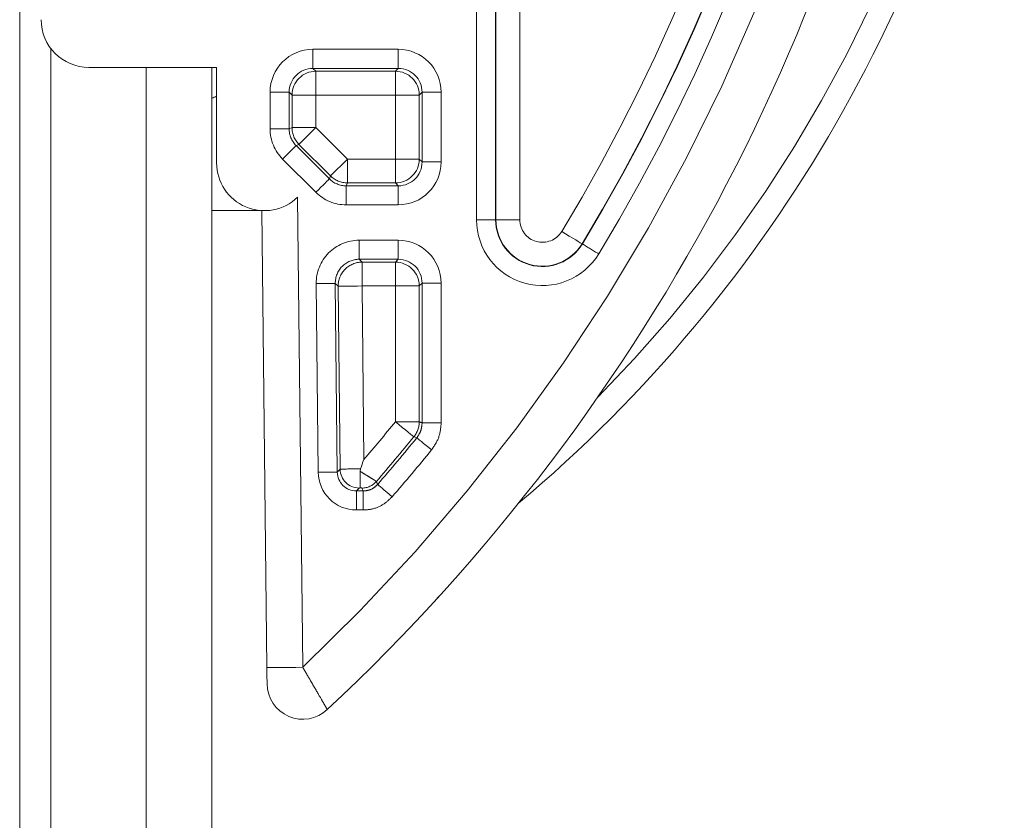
# Model space of a CAD drawing. Header units: millimetres. Extents: x 2 to 601, y 5 to 415.
# Tile 29 of 144: x 48.88 to 53, y 88.06 to 91.42. Entities that reach past the tile are written whole.
import ezdxf

# ---------------------------------------------------------------- set-up
doc = ezdxf.new("R2010")
doc.units = ezdxf.units.MM
doc.linetypes.add('PHANTOM', pattern=[12.7, 6.35, -1.27, 1.27, -1.27, 1.27, -1.27])

msp = doc.modelspace()

# ---------------------------------------------------------------- linework, layer by layer
at = {"color": 7, "linetype": 'Continuous', "lineweight": 15}
for p, q in [((48.8778, 158.0307), (48.8778, 48.4307)), ((49.1678, 91.2188), (49.7028, 91.2188)), ((49.6828, 48.4773), (49.6828, 91.2188)), ((49.7028, 90.8185), (49.7028, 91.2188)), ((49.8928, 90.6188), (49.6828, 90.6188)), ((49.9135, 88.7036), (49.8928, 90.6188)), ((50.3057, 89.5369), (50.3039, 89.5264)), ((50.6358, 89.0034), (50.6192, 88.9853))]:
    msp.add_line(p, q, dxfattribs=at)
at = {"color": 7, "linetype": 'PHANTOM', "lineweight": 0}
for p, q in [((50.7919, 90.5805), (50.7919, 93.1081)), ((50.8718, 93.1081), (50.8718, 90.5805)), ((50.8733, 90.5805), (50.8733, 93.1081)), ((50.9732, 93.1081), (50.9732, 90.5805)), ((49.0078, 91.2988), (49.0078, 48.4307)), ((50.1066, 91.2947), (50.4639, 91.2947)), ((50.1066, 91.2947), (50.1066, 91.2148)), ((50.4639, 91.2947), (50.4639, 91.2148)), ((49.4078, 48.4307), (49.4078, 91.2188)), ((50.4639, 91.2148), (50.1066, 91.2148)), ((50.1066, 91.2148), (50.1186, 91.2028)), ((50.4519, 91.2028), (50.4639, 91.2148)), ((50.1186, 91.2028), (50.4519, 91.2028)), ((50.1186, 91.2028), (50.1186, 91.1029)), ((50.4519, 91.1029), (50.4519, 91.2028)), ((49.9269, 90.9618), (49.9269, 91.1149)), ((49.9269, 91.1149), (50.0068, 91.1149)), ((50.0068, 91.1149), (50.0068, 90.9618)), ((50.0188, 91.1029), (50.0068, 91.1149)), ((50.0188, 90.9668), (50.0188, 91.1029)), ((50.0188, 91.1029), (50.1186, 91.1029)), ((50.1186, 91.1029), (50.1186, 90.9668)), ((50.4519, 91.1029), (50.1186, 91.1029)), ((50.4519, 90.8346), (50.4519, 91.1029)), ((50.4519, 91.1029), (50.5518, 91.1029)), ((50.5638, 91.1149), (50.5518, 91.1029)), ((50.5518, 91.1029), (50.5518, 90.8346)), ((50.5638, 90.8226), (50.5638, 91.1149)), ((50.6437, 91.1149), (50.5638, 91.1149)), ((50.6437, 91.1149), (50.6437, 90.8226)), ((50.0068, 90.9618), (50.0188, 90.9668)), ((50.0188, 90.9668), (50.1186, 90.9668)), ((50.1186, 90.9668), (50.048, 90.8961)), ((50.1186, 90.9668), (50.2508, 90.8346)), ((50.0068, 90.9618), (49.9269, 90.9618)), ((50.048, 90.8961), (50.036, 90.8912)), ((50.036, 90.8912), (50.1752, 90.752)), ((50.1802, 90.764), (50.048, 90.8961)), ((50.1187, 90.6955), (49.9795, 90.8347)), ((50.2508, 90.8346), (50.1802, 90.764)), ((50.2508, 90.8346), (50.2508, 90.7348)), ((50.2508, 90.8346), (50.4519, 90.8346)), ((50.4519, 90.8346), (50.4519, 90.7348)), ((50.4519, 90.8346), (50.5518, 90.8346)), ((50.5518, 90.8346), (50.5638, 90.8226)), ((50.6437, 90.8226), (50.5638, 90.8226)), ((50.1752, 90.752), (50.1802, 90.764)), ((50.2508, 90.7348), (50.2458, 90.7227)), ((50.2458, 90.7227), (50.2458, 90.6428)), ((50.2458, 90.7227), (50.4639, 90.7227)), ((50.4519, 90.7348), (50.2508, 90.7348)), ((50.4639, 90.7227), (50.4519, 90.7348)), ((50.4639, 90.7227), (50.4639, 90.6428)), ((50.0422, 90.6751), (50.0635, 88.7052)), ((50.4639, 90.6428), (50.2458, 90.6428)), ((50.7919, 90.5805), (50.8718, 90.5805)), ((50.8733, 90.5805), (50.8718, 90.5805)), ((50.9732, 90.5805), (50.8733, 90.5805)), ((50.2999, 90.4947), (50.4639, 90.4947)), ((50.2999, 90.4148), (50.2999, 90.4947)), ((50.4639, 90.4148), (50.4639, 90.4947)), ((51.2341, 90.4797), (51.2354, 90.4789)), ((50.4639, 90.4148), (50.2999, 90.4148)), ((50.2999, 90.4148), (50.3121, 90.4028)), ((50.3121, 90.4028), (50.4519, 90.4028)), ((50.3121, 90.4028), (50.3121, 90.3029)), ((50.4519, 90.4028), (50.4639, 90.4148)), ((50.4519, 90.3029), (50.4519, 90.4028)), ((50.1287, 89.5223), (50.1202, 90.313)), ((50.2001, 90.3139), (50.2086, 89.5232)), ((50.2122, 90.3018), (50.2001, 90.3139)), ((50.5638, 90.3149), (50.5518, 90.3029)), ((50.5638, 89.7295), (50.5638, 90.3149)), ((50.6437, 90.3149), (50.5638, 90.3149)), ((50.6437, 90.3149), (50.6437, 89.7295)), ((50.2205, 89.5352), (50.2122, 90.3018)), ((50.3121, 90.3029), (50.3199, 89.5759)), ((50.4519, 90.3029), (50.3121, 90.3029)), ((50.4519, 89.7338), (50.4519, 90.3029)), ((50.4519, 90.3029), (50.5518, 90.3029)), ((50.5518, 90.3029), (50.5518, 89.7338)), ((50.4519, 89.7338), (50.5518, 89.7338)), ((50.6437, 89.7295), (50.5638, 89.7295)), ((50.2086, 89.5232), (50.1287, 89.5223)), ((50.2086, 89.5232), (50.2205, 89.5352)), ((50.3004, 89.4562), (50.2885, 89.4442)), ((50.2885, 89.4442), (50.3174, 89.4442)), ((50.2885, 89.4442), (50.2885, 89.3643)), ((50.3174, 89.4442), (50.3119, 89.4562)), ((50.3174, 89.3643), (50.3174, 89.4442)), ((50.3174, 89.3643), (50.2885, 89.3643))]:
    msp.add_line(p, q, dxfattribs=at)
at = {"color": 7, "linetype": 'PHANTOM', "lineweight": 0, "flags": 128}
for points in [[(50.036, 90.8912), (50.0344, 90.8896), (50.0309, 90.8861), (50.0255, 90.8807), (50.0185, 90.8736), (50.01, 90.8652), (50.0005, 90.8556), (49.9902, 90.8454), (49.9795, 90.8347)], [(50.1752, 90.752), (50.1736, 90.7504), (50.1701, 90.7469), (50.1647, 90.7415), (50.1576, 90.7344), (50.1492, 90.726), (50.1396, 90.7165), (50.1294, 90.7062), (50.1187, 90.6955)], [(51.1487, 90.5315), (51.1648, 90.5217), (51.1804, 90.5123), (51.1948, 90.5035), (51.2076, 90.4958), (51.2182, 90.4894), (51.2264, 90.4844), (51.2317, 90.4812), (51.2341, 90.4797)], [(50.2122, 90.3018), (50.215, 90.3019), (50.2213, 90.3019), (50.2308, 90.302), (50.2432, 90.3022), (50.2582, 90.3023), (50.275, 90.3025), (50.2932, 90.3027), (50.3121, 90.3029)], [(50.5294, 89.6708), (50.5272, 89.6725), (50.5224, 89.6765), (50.515, 89.6825), (50.5053, 89.6904), (50.4937, 89.6998), (50.4807, 89.7104), (50.4666, 89.7219), (50.4519, 89.7338)], [(50.5415, 89.6665), (50.5349, 89.6688), (50.5294, 89.6708)], [(50.6035, 89.6162), (50.5918, 89.6257), (50.5805, 89.6349), (50.57, 89.6434), (50.5607, 89.6509), (50.553, 89.6572), (50.5471, 89.662), (50.5432, 89.6651), (50.5415, 89.6665)], [(50.3723, 89.4837), (50.3761, 89.4753), (50.3777, 89.4717)], [(50.438, 89.4193), (50.4266, 89.4292), (50.4157, 89.4387), (50.4055, 89.4476), (50.3965, 89.4554), (50.389, 89.4619), (50.3832, 89.4669), (50.3794, 89.4702), (50.3777, 89.4717)], [(50.0635, 88.7052), (50.0342, 88.7049), (50.0061, 88.7046), (49.9801, 88.7043), (49.9574, 88.7041), (49.9387, 88.7039), (49.9249, 88.7037), (49.9164, 88.7036), (49.9135, 88.7036)]]:
    msp.add_lwpolyline(points, dxfattribs=at)
at = {"color": 7, "linetype": 'PHANTOM', "lineweight": 0}
for centre, radius, start, end in [((44.5678, 94.5188), 8, 313.38994, 351.8559), ((44.5678, 94.5188), 7.6946, 328.78882, 348.66361), ((44.5678, 94.5188), 7.7945, 328.78882, 348.66361), ((44.5678, 94.5188), 7.796, 328.78882, 348.66361), ((47.1284, 93.9593), 5.8647, 315.33765, 350.18431), ((44.5678, 94.5188), 7.8759, 328.78882, 348.66361), ((50.119, 91.1026), 0.1002, 90.1814, 179.8246), ((50.4516, 91.1026), 0.1002, 0.175, 89.8188), ((50.1189, 90.9669), 0.1001, 180.0625, 224.934), ((50.4516, 90.835), 0.1002, 270.2007, 359.8055), ((50.251, 90.8351), 0.1003, 225.0986, 269.8947), ((51.0678, 90.5805), 0.2759, 180, 328.7888), ((51.0678, 90.5805), 0.196, 180, 328.7888), ((51.0678, 90.5805), 0.1945, 180, 328.7888), ((51.0678, 90.5805), 0.0946, 180, 328.7888), ((66.0583, 114.8721), 28.5437, 238.71435, 238.87471), ((50.3124, 90.3026), 0.1002, 90.1941, 180.4275), ((50.4516, 90.3026), 0.1002, 0.1945, 89.7993), ((50.5531, 53.7382), 36.5773, 90.553, 90.67814), ((44.5678, 94.5188), 7.5841, 319.32726, 320.88198), ((50.4517, 89.7339), 0.1001, 320.9212, 359.9526), ((44.5678, 94.5188), 7.684, 319.06043, 320.88198), ((44.5678, 94.5188), 7.696, 319.01914, 320.91421), ((44.5678, 94.5188), 7.7759, 319.01914, 320.91421), ((50.3006, 89.5363), 0.0801, 180.7947, 269.818), ((50.3119, 89.5363), 0.0801, 270.0603, 318.994)]:
    msp.add_arc(centre, radius, start, end, dxfattribs=at)
at = {"color": 7, "linetype": 'Continuous', "lineweight": 15}
for centre, radius, start, end in [((44.5678, 94.5188), 8.2, 313.0616, 351.89476), ((47.1258, 93.9549), 5.9647, 310.10005, 350.18431), ((49.1678, 91.4188), 0.2, 180, 270), ((49.9028, 90.8185), 0.2, 180, 314.1869), ((50.0642, 88.6373), 0.15, 180.6189, 313.0616)]:
    msp.add_arc(centre, radius, start, end, dxfattribs=at)
at = {"color": 7, "linetype": 'PHANTOM', "lineweight": 0}
for centre, major_axis, ratio, start_param, end_param in [((50.1071, 91.1144), (0.1276, -0.1276), 0.997265, 2.357564, 3.925621), ((50.4634, 91.1144), (-0.1276, -0.1276), 0.997265, 2.357564, 3.925621), ((50.1071, 91.1144), (0.0712, -0.0712), 0.992925, 2.357564, 3.925621), ((50.4634, 91.1144), (0.0712, 0.0712), 0.992925, 5.499157, 7.067214), ((50.1071, 90.962), (0.1666, 0.069), 0.998395, 2.749461, 3.533724), ((50.1071, 90.962), (0.0928, 0.0384), 0.99584, 2.749461, 3.533724), ((50.4634, 90.8231), (-0.1276, 0.1276), 0.997265, 2.357564, 3.925621), ((50.4634, 90.8231), (0.0712, -0.0712), 0.992925, 5.499157, 7.067214), ((50.246, 90.8231), (0.0384, 0.0928), 0.99584, 2.749461, 3.533724), ((50.246, 90.8231), (0.069, 0.1666), 0.998395, 2.749461, 3.533724), ((50.3004, 90.3144), (0.1283, -0.1269), 0.997235, 2.352178, 3.931007), ((50.4634, 90.3144), (-0.1276, -0.1276), 0.997265, 2.357564, 3.925621), ((50.3004, 90.3144), (0.0716, -0.0708), 0.992849, 2.352178, 3.931007), ((50.4634, 90.3144), (0.0712, 0.0712), 0.992925, 5.499157, 7.067214), ((50.2889, 89.5245), (0.1128, 0.1141), 0.997294, 2.36295, 3.920235), ((50.2889, 89.5245), (0.0567, 0.0573), 0.991932, 2.36295, 3.920235), ((50.3204, 89.536), (0.1, 0.0009), 0.010482, 1.718151, 3.089255), ((50.3204, 89.4561), (0.02, 0), 0.052405, 2.401209, 3.0898)]:
    msp.add_ellipse(centre, major_axis=major_axis, ratio=ratio, start_param=start_param, end_param=end_param, dxfattribs=at)
at = {"color": 7, "linetype": 'Continuous', "lineweight": 15}
msp.add_ellipse((49.6551, 91.1864), major_axis=(0.0707, -0.0707), ratio=0.999695, start_param=5.777742, end_param=5.994222, dxfattribs=at)
at = {"color": 7, "linetype": 'PHANTOM', "lineweight": 0}
for points, knots in [([(50.5415, 89.6665), (50.5479, 89.6761), (50.5608, 89.6951), (50.5628, 89.7181), (50.5638, 89.7295)], [0, 0, 0, 0, 0.500136, 1, 1, 1, 1]), ([(50.5518, 89.7338), (50.5536, 89.7331), (50.5576, 89.7317), (50.5616, 89.7303), (50.5638, 89.7295)], [0, 0, 0, 0, 0.461537, 1, 1, 1, 1]), ([(50.6437, 89.7295), (50.6419, 89.7089), (50.6382, 89.6677), (50.6151, 89.6333), (50.6035, 89.6162)], [0, 0, 0, 0, 0.500033, 1, 1, 1, 1]), ([(50.3039, 89.5264), (50.3062, 89.525), (50.319, 89.5172), (50.3395, 89.5047), (50.3583, 89.493), (50.3694, 89.4859), (50.3713, 89.4845), (50.3723, 89.4837)], [0, 0, 0, 0, 0.06114, 0.352596, 0.59549, 0.793129, 1, 1, 1, 1]), ([(50.3119, 89.4562), (50.3117, 89.4563), (50.3112, 89.4565), (50.3086, 89.4567), (50.3064, 89.4568), (50.3056, 89.4568)], [0, 0, 0, 0, 0.381063, 0.760811, 1, 1, 1, 1]), ([(50.3777, 89.4717), (50.3712, 89.4655), (50.3581, 89.4531), (50.336, 89.4452), (50.3222, 89.4444), (50.3174, 89.4442)], [0, 0, 0, 0, 0.394027, 0.788027, 1, 1, 1, 1]), ([(50.3174, 89.3643), (50.327, 89.3648), (50.3545, 89.3664), (50.3987, 89.3822), (50.4249, 89.4069), (50.438, 89.4193)], [0, 0, 0, 0, 0.211896, 0.605935, 1, 1, 1, 1]), ([(50.0635, 88.7052), (50.0748, 88.6859), (50.0995, 88.6436), (50.1312, 88.589), (50.1526, 88.552), (50.1644, 88.5315), (50.1659, 88.529), (50.1666, 88.5277)], [0, 0, 0, 0, 0.211599, 0.461801, 0.666668, 0.828933, 1, 1, 1, 1])]:
    msp.add_open_spline(points, degree=3, knots=knots, dxfattribs=at)
at = {"color": 7, "linetype": 'Continuous', "lineweight": 15}
for points, knots in [([(50.3057, 89.5369), (50.3104, 89.5497), (50.3151, 89.5626), (50.3198, 89.5757), (50.3199, 89.5759)], [0, 0, 0, 0, 0.981066, 1, 1, 1, 1]), ([(50.3039, 89.5264), (50.304, 89.5177), (50.304, 89.5003), (50.3041, 89.4786), (50.3044, 89.4634), (50.3048, 89.4578), (50.3054, 89.4571), (50.3056, 89.4569), (50.3056, 89.4568)], [0, 0, 0, 0, 0.23087, 0.461787, 0.693425, 0.92861, 0.995076, 1, 1, 1, 1]), ([(49.9142, 88.6356), (49.9142, 88.6362), (49.9142, 88.6372), (49.9141, 88.6454), (49.9139, 88.6599), (49.9137, 88.6805), (49.9135, 88.6962), (49.9135, 88.7036)], [0, 0, 0, 0, 0.147125, 0.293528, 0.493935, 0.761656, 1, 1, 1, 1])]:
    msp.add_open_spline(points, degree=3, knots=knots, dxfattribs=at)

doc.saveas('drawing.dxf')
